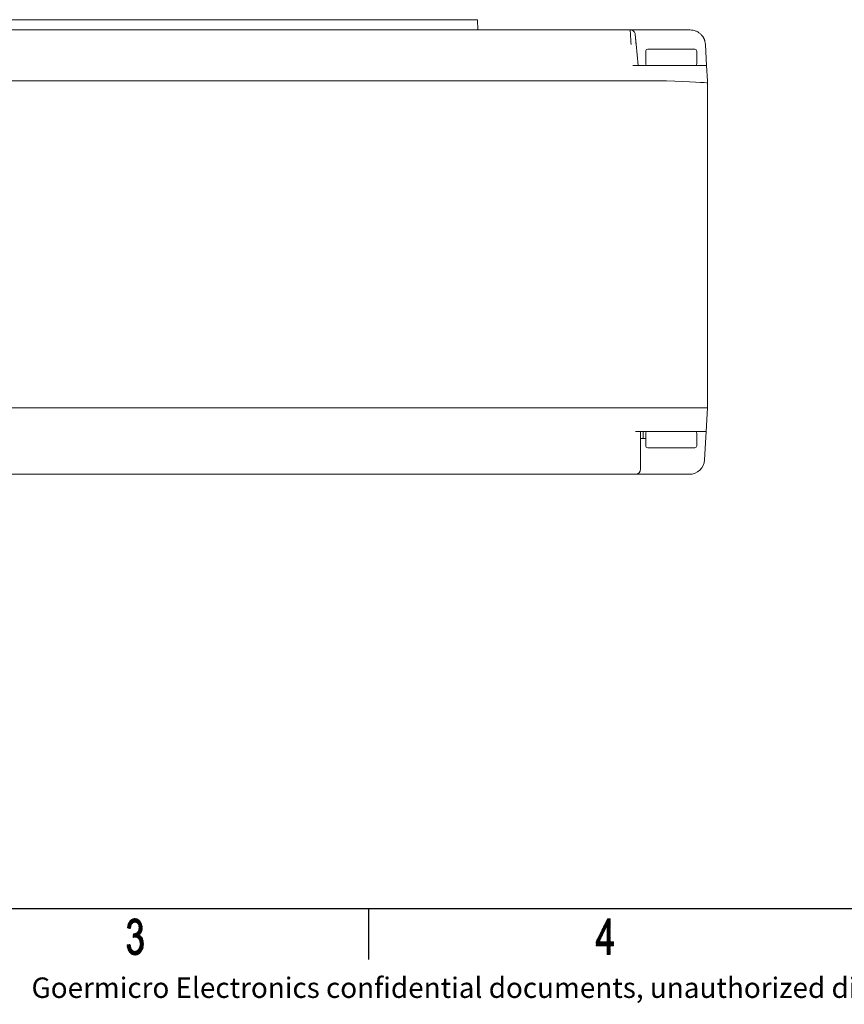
# Model space of a CAD drawing. Header units: millimetres. Extents: x 0 to 420, y 0 to 297.
# Tile 5 of 44: x 130 to 211, y 1 to 97. Entities that reach past the tile are written whole.
import ezdxf

# ---------------------------------------------------------------- set-up
doc = ezdxf.new("R2010")
doc.units = ezdxf.units.MM
doc.layers.add('1', color=7, linetype='Continuous', true_color=0xffffff)

msp = doc.modelspace()

# ---------------------------------------------------------------- linework, layer by layer
at = {"layer": '1', "color": 250, "linetype": 'Continuous', "lineweight": 18}
for p, q in [((103.148, 97), (166.148, 97)), ((166.148, 97), (174.648, 97)), ((174.701, 96), (174.648, 97)), ((86.698, 96), (189.598, 96)), ((189.598, 96), (193.613, 96)), ((193.613, 96), (195.463, 96)), ((195.463, 96), (195.463, 95.996)), ((190.179, 94.596), (190.171, 94.6)), ((190.363, 92.5), (190.179, 94.596)), ((196.961, 94.578), (197.069, 92.5)), ((191.113, 93.9), (191.113, 92.7)), ((191.313, 94.1), (195.913, 94.1)), ((196.113, 93.9), (196.113, 92.7)), ((193.075, 92.5), (189.863, 92.5)), ((193.075, 92.5), (197.069, 92.5)), ((197.148, 91), (197.069, 92.5)), ((193.148, 91), (83.148, 91)), ((193.154, 91), (193.148, 91)), ((197.148, 59), (197.148, 91)), ((193.152, 59), (83.148, 59)), ((197.148, 59), (197.028, 56.7)), ((197.148, 59), (197.148, 59)), ((190.113, 56.7), (193.033, 56.7)), ((190.613, 53.948), (190.613, 56.7)), ((190.863, 56), (190.613, 56)), ((190.863, 56), (190.863, 56.7)), ((191.113, 56), (190.863, 56)), ((191.113, 56.5), (191.113, 55.3)), ((193.033, 56.7), (197.028, 56.7)), ((196.113, 56.5), (196.113, 55.3)), ((197.028, 56.7), (196.882, 53.921)), ((195.913, 55.1), (191.313, 55.1)), ((190.613, 53), (190.613, 53.948)), ((86.184, 52.5), (190.113, 52.5)), ((193.613, 52.5), (190.113, 52.5)), ((195.384, 52.5), (193.613, 52.5))]:
    msp.add_line(p, q, dxfattribs=at)
at = {"layer": '1', "color": 250, "linetype": 'Continuous', "lineweight": 13}
for p, q in [((86.698, 96), (189.598, 96)), ((190.096, 95.543), (190.179, 94.596)), ((193.613, 96), (195.463, 96)), ((190.363, 92.5), (190.179, 94.596)), ((197.069, 92.5), (196.961, 94.579)), ((197.069, 92.5), (197.148, 91)), ((197.148, 59), (197.028, 56.7)), ((190.613, 53.947), (190.613, 56.7)), ((196.882, 53.921), (197.028, 56.7)), ((86.184, 52.5), (190.113, 52.5)), ((193.613, 52.5), (195.384, 52.5))]:
    msp.add_line(p, q, dxfattribs=at)
at = {"layer": '1', "color": 18, "linetype": 'Continuous', "lineweight": 25}
for p, q in [((10, 10), (410, 10)), ((164, 10), (164, 5))]:
    msp.add_line(p, q, dxfattribs=at)
at = {"layer": '1', "color": 18, "linetype": 'Continuous', "lineweight": 13}
for p, q in [((140.888, 8.959), (140.398, 8.109)), ((140.418, 8.195), (140.847, 8.938)), ((140.422, 8.101), (140.922, 8.967)), ((140.791, 8.893), (140.438, 8.281)), ((140.956, 8.974), (140.448, 8.094)), ((140.458, 8.367), (140.736, 8.847)), ((140.473, 8.088), (140.99, 8.982)), ((140.68, 8.802), (140.478, 8.452)), ((141.023, 8.99), (140.499, 8.081)), ((140.524, 8.075), (141.057, 8.997)), ((141.091, 9.005), (140.55, 8.068)), ((140.576, 8.062), (141.124, 9.012)), ((140.783, 8.37), (140.599, 8.689)), ((141.685, 8.689), (140.599, 8.689)), ((140.613, 8.715), (141.67, 8.715)), ((140.614, 8.715), (140.797, 8.398)), ((140.81, 8.426), (140.628, 8.741)), ((141.655, 8.74), (140.628, 8.74)), ((140.642, 8.765), (141.632, 8.765)), ((140.643, 8.767), (140.824, 8.453)), ((140.837, 8.481), (140.661, 8.786)), ((141.606, 8.791), (140.666, 8.791)), ((140.681, 8.802), (140.852, 8.506)), ((140.697, 8.816), (141.58, 8.816)), ((140.871, 8.524), (140.701, 8.819)), ((140.721, 8.835), (140.89, 8.541)), ((141.553, 8.842), (140.729, 8.842)), ((140.91, 8.558), (140.74, 8.851)), ((140.76, 8.868), (140.929, 8.576)), ((140.76, 8.867), (141.527, 8.867)), ((140.948, 8.593), (140.78, 8.884)), ((141.499, 8.892), (140.791, 8.892)), ((140.8, 8.9), (140.968, 8.61)), ((140.989, 8.624), (140.82, 8.916)), ((140.822, 8.918), (141.451, 8.918)), ((140.84, 8.933), (141.015, 8.63)), ((141.403, 8.943), (140.853, 8.943)), ((141.041, 8.636), (140.86, 8.949)), ((141.153, 9.011), (140.872, 8.525)), ((140.884, 8.958), (141.066, 8.643)), ((141.092, 8.649), (140.91, 8.964)), ((140.929, 8.969), (141.355, 8.969)), ((140.933, 8.58), (141.18, 9.007)), ((140.936, 8.97), (141.118, 8.655)), ((141.144, 8.66), (140.962, 8.976)), ((141.207, 9.003), (140.988, 8.624)), ((140.988, 8.982), (141.178, 8.652)), ((141.212, 8.644), (141.014, 8.987)), ((141.022, 8.632), (141.234, 8.998)), ((141.04, 8.993), (141.246, 8.635)), ((141.26, 8.994), (141.043, 8.994)), ((141.26, 8.994), (141.056, 8.64)), ((141.281, 8.627), (141.066, 8.999)), ((141.09, 8.649), (141.287, 8.99)), ((141.092, 9.005), (141.325, 8.601)), ((141.387, 8.545), (141.118, 9.011)), ((141.314, 8.985), (141.125, 8.657)), ((141.146, 9.012), (141.817, 7.85)), ((141.154, 8.658), (141.339, 8.977)), ((141.828, 7.882), (141.179, 9.007)), ((141.361, 8.965), (141.18, 8.652)), ((141.206, 8.645), (141.384, 8.953)), ((141.211, 9.002), (141.833, 7.924)), ((141.406, 8.941), (141.232, 8.639)), ((141.838, 7.967), (141.243, 8.997)), ((141.257, 8.633), (141.429, 8.93)), ((141.276, 8.992), (141.842, 8.011)), ((141.451, 8.918), (141.283, 8.627)), ((141.307, 8.617), (141.474, 8.906)), ((141.846, 8.054), (141.308, 8.986)), ((141.496, 8.894), (141.326, 8.6)), ((141.344, 8.974), (141.85, 8.098)), ((141.345, 8.582), (141.516, 8.878)), ((141.535, 8.86), (141.365, 8.565)), ((141.384, 8.547), (141.554, 8.841)), ((141.846, 8.156), (141.387, 8.952)), ((141.572, 8.823), (141.403, 8.53)), ((141.422, 8.513), (141.591, 8.805)), ((141.429, 8.93), (141.84, 8.217)), ((141.61, 8.787), (141.438, 8.489)), ((141.451, 8.461), (141.629, 8.768)), ((141.648, 8.75), (141.465, 8.433)), ((141.834, 8.278), (141.471, 8.907)), ((141.478, 8.405), (141.663, 8.726)), ((141.678, 8.701), (141.491, 8.378)), ((141.505, 8.35), (141.692, 8.675)), ((141.519, 8.875), (141.827, 8.341)), ((141.793, 8.45), (141.585, 8.811)), ((187.598, 9), (186.267, 6.695)), ((186.267, 6.644), (187.627, 9)), ((187.63, 8.955), (186.267, 6.593)), ((186.267, 6.542), (187.63, 8.904)), ((187.63, 8.853), (186.267, 6.491)), ((186.312, 6.824), (187.568, 9)), ((187.539, 9), (186.483, 7.171)), ((186.655, 7.519), (187.51, 9)), ((187.48, 9), (186.826, 7.867)), ((186.997, 8.214), (187.451, 9)), ((187.422, 9), (187.169, 8.562)), ((187.225, 8.675), (187.63, 8.675)), ((187.228, 8.681), (187.63, 7.984)), ((187.63, 8.7), (187.237, 8.7)), ((187.63, 8.035), (187.241, 8.709)), ((187.25, 8.726), (187.63, 8.726)), ((187.255, 8.736), (187.63, 8.085)), ((187.63, 8.751), (187.262, 8.751)), ((187.63, 8.136), (187.268, 8.764)), ((187.275, 8.777), (187.63, 8.777)), ((187.282, 8.791), (187.63, 8.187)), ((187.63, 8.802), (187.287, 8.802)), ((187.63, 8.238), (187.295, 8.818)), ((187.3, 8.827), (187.63, 8.827)), ((187.309, 8.846), (187.63, 8.289)), ((187.63, 8.853), (187.312, 8.853)), ((187.63, 8.339), (187.322, 8.873)), ((187.325, 8.878), (187.63, 8.878)), ((187.33, 8.282), (187.63, 8.803)), ((187.63, 8.752), (187.33, 8.231)), ((187.33, 8.18), (187.63, 8.701)), ((187.336, 8.901), (187.63, 8.39)), ((187.63, 8.904), (187.337, 8.904)), ((187.34, 8.909), (187.392, 9)), ((187.63, 8.441), (187.349, 8.928)), ((187.35, 8.929), (187.63, 8.929)), ((187.63, 8.954), (187.362, 8.954)), ((187.363, 8.955), (187.63, 8.492)), ((187.375, 8.98), (187.63, 8.98)), ((187.63, 8.543), (187.376, 8.983)), ((187.396, 9), (187.63, 8.594)), ((187.63, 8.644), (187.425, 9)), ((187.454, 9), (187.63, 8.695)), ((187.63, 8.746), (187.484, 9)), ((187.513, 9), (187.63, 8.797)), ((187.63, 8.848), (187.542, 9)), ((187.572, 9), (187.63, 8.898)), ((187.63, 8.949), (187.601, 9)), ((140.409, 8.104), (140.4, 8.12)), ((140.717, 8.13), (140.403, 8.13)), ((140.405, 8.105), (140.712, 8.105)), ((140.409, 8.156), (140.444, 8.095)), ((140.409, 8.156), (140.723, 8.156)), ((140.728, 8.181), (140.414, 8.181)), ((140.478, 8.087), (140.417, 8.192)), ((140.42, 8.207), (140.733, 8.207)), ((140.738, 8.232), (140.426, 8.232)), ((140.426, 8.228), (140.512, 8.078)), ((140.432, 8.257), (140.743, 8.257)), ((140.547, 8.069), (140.434, 8.264)), ((140.748, 8.283), (140.438, 8.283)), ((140.443, 8.3), (140.581, 8.06)), ((140.444, 8.308), (140.753, 8.308)), ((140.765, 8.334), (140.45, 8.334)), ((140.616, 8.052), (140.451, 8.336)), ((140.456, 8.359), (140.778, 8.359)), ((140.46, 8.373), (140.65, 8.043)), ((140.79, 8.384), (140.462, 8.384)), ((140.468, 8.41), (140.803, 8.41)), ((140.684, 8.034), (140.468, 8.409)), ((140.815, 8.435), (140.474, 8.435)), ((140.477, 8.445), (140.702, 8.054)), ((140.48, 8.461), (140.827, 8.461)), ((140.71, 8.091), (140.485, 8.481)), ((140.84, 8.486), (140.486, 8.486)), ((140.498, 8.509), (140.717, 8.129)), ((140.499, 8.511), (140.857, 8.511)), ((140.708, 8.08), (140.505, 8.08)), ((140.725, 8.167), (140.512, 8.535)), ((140.885, 8.537), (140.513, 8.537)), ((140.527, 8.561), (140.732, 8.205)), ((140.528, 8.562), (140.914, 8.562)), ((140.74, 8.243), (140.541, 8.586)), ((140.942, 8.588), (140.542, 8.588)), ((140.556, 8.613), (140.97, 8.613)), ((140.556, 8.612), (140.747, 8.281)), ((140.757, 8.315), (140.57, 8.638)), ((141.048, 8.638), (140.571, 8.638)), ((140.585, 8.664), (140.77, 8.343)), ((140.585, 8.664), (141.699, 8.664)), ((140.785, 8.374), (140.601, 8.055)), ((140.606, 8.054), (140.702, 8.054)), ((140.627, 8.049), (140.74, 8.245)), ((140.725, 8.168), (140.652, 8.042)), ((140.678, 8.036), (140.71, 8.091)), ((141.131, 7.195), (141.815, 8.38)), ((141.825, 8.347), (141.165, 7.203)), ((141.192, 7.2), (141.831, 8.306)), ((141.836, 8.263), (141.218, 7.193)), ((141.714, 8.638), (141.235, 8.638)), ((141.244, 7.187), (141.84, 8.219)), ((141.844, 8.176), (141.269, 7.18)), ((141.295, 7.174), (141.848, 8.132)), ((141.312, 8.613), (141.728, 8.613)), ((141.849, 8.082), (141.32, 7.167)), ((141.743, 8.588), (141.34, 8.588)), ((141.346, 7.161), (141.843, 8.021)), ((141.368, 8.562), (141.757, 8.562)), ((141.837, 7.96), (141.369, 7.15)), ((141.767, 8.537), (141.396, 8.537)), ((141.421, 7.724), (141.578, 7.452)), ((141.776, 7.724), (141.421, 7.724)), ((141.424, 8.511), (141.775, 8.511)), ((141.597, 7.469), (141.436, 7.748)), ((141.437, 7.749), (141.785, 7.749)), ((141.782, 8.486), (141.439, 8.486)), ((141.451, 7.772), (141.617, 7.486)), ((141.452, 8.461), (141.79, 8.461)), ((141.793, 7.775), (141.453, 7.775)), ((141.798, 8.435), (141.464, 8.435)), ((141.636, 7.503), (141.467, 7.797)), ((141.469, 7.8), (141.801, 7.8)), ((141.476, 8.41), (141.806, 8.41)), ((141.482, 7.821), (141.655, 7.521)), ((141.809, 7.826), (141.485, 7.826)), ((141.814, 8.384), (141.488, 8.384)), ((141.672, 7.543), (141.497, 7.845)), ((141.5, 8.359), (141.822, 8.359)), ((141.501, 7.851), (141.818, 7.851)), ((141.507, 7.879), (141.687, 7.567)), ((141.826, 7.876), (141.507, 7.876)), ((141.51, 7.902), (141.831, 7.902)), ((141.805, 8.413), (141.511, 7.903)), ((141.829, 8.334), (141.512, 8.334)), ((141.702, 7.592), (141.513, 7.92)), ((141.834, 7.927), (141.514, 7.927)), ((141.707, 8.65), (141.515, 8.318)), ((141.807, 7.817), (141.515, 8.323)), ((141.517, 8.308), (141.831, 8.308)), ((141.518, 7.953), (141.836, 7.953)), ((141.519, 7.96), (141.718, 7.616)), ((141.834, 8.283), (141.52, 8.283)), ((141.521, 8.276), (141.722, 8.624)), ((141.521, 7.971), (141.795, 8.446)), ((141.839, 7.978), (141.522, 7.978)), ((141.523, 8.258), (141.796, 7.785)), ((141.523, 8.257), (141.836, 8.257)), ((141.525, 8.003), (141.841, 8.003)), ((141.733, 7.64), (141.525, 8.001)), ((141.736, 8.599), (141.526, 8.235)), ((141.839, 8.232), (141.527, 8.232)), ((141.844, 8.029), (141.529, 8.029)), ((141.53, 8.207), (141.841, 8.207)), ((141.785, 8.479), (141.531, 8.04)), ((141.531, 8.041), (141.748, 7.664)), ((141.532, 8.193), (141.751, 8.573)), ((141.786, 7.752), (141.532, 8.192)), ((141.844, 8.181), (141.533, 8.181)), ((141.533, 8.054), (141.846, 8.054)), ((141.536, 8.156), (141.846, 8.156)), ((141.764, 8.545), (141.537, 8.152)), ((141.764, 7.689), (141.537, 8.081)), ((141.849, 8.08), (141.537, 8.08)), ((141.849, 8.13), (141.54, 8.13)), ((141.54, 8.127), (141.775, 7.72)), ((141.54, 8.105), (141.851, 8.105)), ((141.541, 8.108), (141.774, 8.512)), ((141.568, 7.444), (141.831, 7.899)), ((141.798, 7.792), (141.628, 7.496)), ((186.267, 6.441), (187.242, 8.13)), ((187.086, 7.808), (186.267, 6.39)), ((186.912, 7.45), (186.755, 7.722)), ((187.05, 7.735), (186.761, 7.735)), ((186.768, 7.75), (186.925, 7.478)), ((186.774, 7.761), (187.063, 7.761)), ((186.939, 7.506), (186.782, 7.777)), ((187.075, 7.786), (186.786, 7.786)), ((186.795, 7.804), (186.952, 7.533)), ((186.799, 7.811), (187.087, 7.811)), ((186.965, 7.561), (186.809, 7.832)), ((187.1, 7.837), (186.811, 7.837)), ((186.822, 7.859), (186.979, 7.588)), ((186.824, 7.862), (187.112, 7.862)), ((187.124, 7.888), (186.836, 7.888)), ((186.992, 7.616), (186.836, 7.887)), ((186.849, 7.914), (187.006, 7.643)), ((186.849, 7.913), (187.137, 7.913)), ((187.149, 7.938), (186.861, 7.938)), ((187.019, 7.671), (186.863, 7.941)), ((186.874, 7.964), (187.161, 7.964)), ((186.876, 7.969), (187.032, 7.699)), ((187.174, 7.989), (186.886, 7.989)), ((187.046, 7.726), (186.89, 7.996)), ((186.899, 8.015), (187.186, 8.015)), ((186.903, 8.024), (187.059, 7.754)), ((187.198, 8.04), (186.912, 8.04)), ((187.073, 7.781), (186.917, 8.051)), ((186.924, 8.065), (187.211, 8.065)), ((186.93, 8.078), (187.086, 7.809)), ((187.223, 8.091), (186.937, 8.091)), ((187.099, 7.837), (186.944, 8.106)), ((186.949, 8.116), (187.235, 8.116)), ((186.957, 8.133), (187.113, 7.864)), ((187.248, 8.142), (186.962, 8.142)), ((187.126, 7.892), (186.971, 8.161)), ((186.974, 8.167), (187.26, 8.167)), ((186.984, 8.188), (187.14, 7.919)), ((187.272, 8.192), (186.987, 8.192)), ((187.153, 7.947), (186.998, 8.215)), ((186.999, 8.218), (187.285, 8.218)), ((187.012, 8.243), (187.166, 7.974)), ((187.297, 8.243), (187.012, 8.243)), ((187.024, 8.269), (187.309, 8.269)), ((187.18, 8.002), (187.025, 8.27)), ((187.322, 8.294), (187.037, 8.294)), ((187.039, 8.298), (187.193, 8.03)), ((187.049, 8.319), (187.63, 8.319)), ((187.207, 8.057), (187.052, 8.325)), ((187.63, 8.345), (187.062, 8.345)), ((187.066, 8.352), (187.22, 8.085)), ((187.074, 8.37), (187.63, 8.37)), ((187.234, 8.112), (187.079, 8.38)), ((187.63, 8.396), (187.087, 8.396)), ((187.093, 8.407), (187.247, 8.14)), ((187.099, 8.421), (187.63, 8.421)), ((187.26, 8.168), (187.106, 8.435)), ((187.63, 8.446), (187.112, 8.446)), ((187.12, 8.462), (187.274, 8.195)), ((187.124, 8.472), (187.63, 8.472)), ((187.287, 8.223), (187.133, 8.49)), ((187.63, 8.497), (187.137, 8.497)), ((187.147, 8.517), (187.301, 8.25)), ((187.149, 8.523), (187.63, 8.523)), ((187.314, 8.278), (187.16, 8.544)), ((187.63, 8.548), (187.162, 8.548)), ((187.174, 8.573), (187.63, 8.573)), ((187.174, 8.572), (187.327, 8.305)), ((187.63, 7.831), (187.187, 8.599)), ((187.63, 8.599), (187.187, 8.599)), ((187.2, 8.624), (187.63, 8.624)), ((187.201, 8.627), (187.63, 7.882)), ((187.63, 8.65), (187.212, 8.65)), ((187.63, 7.933), (187.214, 8.654)), ((187.63, 8.65), (187.33, 8.129)), ((187.33, 8.078), (187.63, 8.599)), ((187.63, 8.548), (187.33, 8.027)), ((187.33, 7.977), (187.63, 8.498)), ((187.63, 8.447), (187.33, 7.926)), ((187.33, 7.875), (187.63, 8.396)), ((187.63, 8.345), (187.33, 7.824)), ((187.33, 8.302), (187.63, 7.781)), ((187.33, 7.773), (187.63, 8.294)), ((187.63, 8.294), (187.33, 8.294)), ((187.33, 8.269), (187.63, 8.269)), ((187.63, 7.73), (187.33, 8.251)), ((187.63, 8.244), (187.33, 7.723)), ((187.63, 8.243), (187.33, 8.243)), ((187.33, 8.218), (187.63, 8.218)), ((187.33, 8.2), (187.63, 7.679)), ((187.33, 7.672), (187.63, 8.193)), ((187.63, 8.192), (187.33, 8.192)), ((187.33, 8.167), (187.63, 8.167)), ((187.63, 7.628), (187.33, 8.149)), ((187.63, 8.142), (187.33, 7.621)), ((187.63, 8.142), (187.33, 8.142)), ((187.33, 8.116), (187.63, 8.116)), ((187.33, 8.098), (187.63, 7.577)), ((187.33, 7.57), (187.63, 8.091)), ((187.63, 8.091), (187.33, 8.091)), ((187.33, 8.065), (187.63, 8.065)), ((187.63, 7.527), (187.33, 8.048)), ((187.63, 8.04), (187.33, 7.519)), ((187.63, 8.04), (187.33, 8.04)), ((187.33, 8.015), (187.63, 8.015)), ((187.33, 7.997), (187.63, 7.476)), ((187.33, 7.469), (187.63, 7.99)), ((187.63, 7.989), (187.33, 7.989)), ((187.33, 7.964), (187.63, 7.964)), ((187.63, 7.425), (187.33, 7.946)), ((187.63, 7.939), (187.33, 7.418)), ((187.63, 7.938), (187.33, 7.938)), ((187.33, 7.913), (187.63, 7.913)), ((187.33, 7.895), (187.63, 7.374)), ((187.33, 7.367), (187.63, 7.888)), ((187.63, 7.888), (187.33, 7.888)), ((187.33, 7.862), (187.63, 7.862)), ((187.63, 7.323), (187.33, 7.844)), ((187.63, 7.837), (187.33, 7.316)), ((187.63, 7.837), (187.33, 7.837)), ((187.33, 7.811), (187.63, 7.811)), ((187.33, 7.794), (187.63, 7.273)), ((187.33, 7.265), (187.63, 7.786)), ((187.63, 7.786), (187.33, 7.786)), ((187.33, 7.761), (187.63, 7.761)), ((187.63, 7.222), (187.33, 7.743)), ((187.63, 7.736), (187.33, 7.215)), ((187.63, 7.735), (187.33, 7.735)), ((140.997, 7.165), (140.961, 7.165)), ((141.195, 7.559), (140.963, 7.157)), ((140.963, 7.191), (141.11, 7.191)), ((140.964, 7.195), (140.983, 7.162)), ((140.965, 7.212), (141.162, 7.553)), ((141.76, 7.216), (140.965, 7.216)), ((140.968, 7.241), (141.74, 7.241)), ((141.008, 7.168), (140.968, 7.239)), ((141.721, 7.267), (140.97, 7.267)), ((141.129, 7.546), (140.971, 7.272)), ((140.971, 7.283), (141.034, 7.174)), ((140.972, 7.292), (141.694, 7.292)), ((141.65, 7.318), (140.974, 7.318)), ((141.06, 7.179), (140.975, 7.327)), ((140.976, 7.332), (141.096, 7.54)), ((140.977, 7.343), (141.606, 7.343)), ((140.979, 7.371), (141.086, 7.185)), ((141.561, 7.368), (140.979, 7.368)), ((141.062, 7.533), (140.981, 7.392)), ((140.981, 7.394), (141.517, 7.394)), ((141.54, 7.419), (140.983, 7.419)), ((141.112, 7.191), (140.983, 7.415)), ((140.986, 7.453), (141.031, 7.53)), ((140.986, 7.445), (141.569, 7.445)), ((140.987, 7.459), (141.138, 7.197)), ((141.598, 7.47), (140.988, 7.47)), ((140.99, 7.495), (141.627, 7.495)), ((141.164, 7.203), (140.991, 7.503)), ((141.004, 7.533), (140.992, 7.513)), ((141.656, 7.521), (140.992, 7.521)), ((140.996, 7.165), (141.229, 7.568)), ((141.003, 7.533), (141.196, 7.199)), ((141.276, 7.599), (141.03, 7.173)), ((141.23, 7.19), (141.034, 7.53)), ((141.062, 7.533), (141.265, 7.181)), ((141.064, 7.18), (141.324, 7.63)), ((141.299, 7.173), (141.088, 7.538)), ((141.371, 7.661), (141.098, 7.188)), ((141.114, 7.543), (141.333, 7.164)), ((141.128, 7.546), (141.674, 7.546)), ((141.372, 7.148), (141.141, 7.549)), ((141.167, 7.554), (141.436, 7.087)), ((141.501, 7.026), (141.193, 7.559)), ((141.22, 7.564), (141.95, 6.299)), ((141.228, 7.191), (141.779, 7.191)), ((141.69, 7.572), (141.234, 7.572)), ((141.954, 6.343), (141.242, 7.576)), ((141.263, 7.59), (141.958, 6.387)), ((141.273, 7.597), (141.706, 7.597)), ((141.962, 6.431), (141.284, 7.604)), ((141.306, 7.618), (141.966, 6.475)), ((141.722, 7.622), (141.312, 7.622)), ((141.97, 6.519), (141.327, 7.632)), ((141.799, 7.165), (141.328, 7.165)), ((141.348, 7.646), (141.967, 6.574)), ((141.35, 7.648), (141.738, 7.648)), ((141.519, 7.401), (141.369, 7.66)), ((141.381, 7.14), (141.818, 7.14)), ((141.754, 7.673), (141.388, 7.673)), ((141.388, 7.132), (141.534, 7.384)), ((141.39, 7.676), (141.539, 7.418)), ((141.558, 7.435), (141.405, 7.7)), ((141.405, 7.699), (141.768, 7.699)), ((141.556, 7.371), (141.407, 7.115)), ((141.838, 7.114), (141.407, 7.114)), ((141.426, 7.097), (141.578, 7.359)), ((141.434, 7.089), (141.854, 7.089)), ((141.6, 7.346), (141.445, 7.079)), ((141.863, 7.064), (141.461, 7.064)), ((141.464, 7.061), (141.622, 7.334)), ((141.644, 7.321), (141.483, 7.043)), ((141.488, 7.038), (141.872, 7.038)), ((141.502, 7.025), (141.666, 7.308)), ((141.881, 7.013), (141.515, 7.013)), ((141.688, 7.296), (141.52, 7.005)), ((141.962, 6.635), (141.527, 7.388)), ((141.528, 6.987), (141.89, 6.987)), ((141.53, 6.056), (141.947, 6.78)), ((141.533, 6.977), (141.709, 7.282)), ((141.899, 6.962), (141.54, 6.962)), ((141.726, 7.26), (141.546, 6.948)), ((141.946, 6.255), (141.548, 6.945)), ((141.552, 6.937), (141.908, 6.937)), ((141.559, 6.92), (141.743, 7.238)), ((141.917, 6.911), (141.564, 6.911)), ((141.57, 7.363), (141.956, 6.696)), ((141.759, 7.216), (141.572, 6.892)), ((141.575, 6.886), (141.926, 6.886)), ((141.585, 6.864), (141.776, 7.195)), ((141.935, 6.86), (141.587, 6.86)), ((141.793, 7.173), (141.599, 6.836)), ((141.599, 6.835), (141.942, 6.835)), ((141.945, 6.81), (141.611, 6.81)), ((141.612, 6.808), (141.81, 7.151)), ((141.95, 6.757), (141.614, 7.338)), ((141.943, 6.823), (141.618, 6.26)), ((141.62, 6.784), (141.947, 6.784)), ((141.826, 7.129), (141.621, 6.773)), ((141.622, 6.766), (141.938, 6.219)), ((141.95, 6.759), (141.623, 6.759)), ((141.626, 6.731), (141.843, 7.107)), ((141.627, 6.326), (141.935, 6.861)), ((141.857, 7.08), (141.631, 6.69)), ((141.924, 6.892), (141.635, 6.391)), ((141.637, 6.648), (141.868, 7.049)), ((141.879, 7.018), (141.642, 6.606)), ((141.643, 6.456), (141.913, 6.923)), ((141.647, 6.564), (141.891, 6.986)), ((141.902, 6.955), (141.652, 6.522)), ((141.658, 7.313), (141.944, 6.818)), ((141.914, 6.92), (141.702, 7.288)), ((141.812, 7.148), (141.867, 7.053)), ((186.267, 6.339), (186.929, 7.487)), ((186.282, 6.763), (186.527, 6.338)), ((186.581, 6.77), (186.285, 6.77)), ((186.557, 6.338), (186.295, 6.79)), ((186.773, 7.165), (186.296, 6.338)), ((186.298, 6.795), (186.593, 6.795)), ((186.309, 6.818), (186.586, 6.338)), ((186.606, 6.821), (186.311, 6.821)), ((186.615, 6.338), (186.322, 6.845)), ((186.323, 6.846), (186.618, 6.846)), ((186.325, 6.338), (186.617, 6.844)), ((186.336, 6.873), (186.645, 6.338)), ((186.63, 6.872), (186.336, 6.872)), ((186.348, 6.897), (186.643, 6.897)), ((186.674, 6.338), (186.35, 6.9)), ((186.655, 6.922), (186.361, 6.922)), ((186.363, 6.927), (186.703, 6.338)), ((186.373, 6.948), (186.667, 6.948)), ((186.733, 6.338), (186.377, 6.955)), ((186.68, 6.973), (186.386, 6.973)), ((186.39, 6.982), (186.762, 6.338)), ((186.398, 6.999), (186.692, 6.999)), ((186.563, 6.733), (186.404, 7.01)), ((186.704, 7.024), (186.411, 7.024)), ((186.417, 7.037), (186.577, 6.761)), ((186.423, 7.049), (186.717, 7.049)), ((186.59, 6.788), (186.431, 7.064)), ((186.729, 7.075), (186.436, 7.075)), ((186.444, 7.092), (186.603, 6.816)), ((186.448, 7.1), (186.742, 7.1)), ((186.617, 6.843), (186.458, 7.119)), ((186.754, 7.126), (186.461, 7.126)), ((186.471, 7.147), (186.63, 6.871)), ((186.473, 7.151), (186.766, 7.151)), ((186.644, 6.899), (186.485, 7.174)), ((186.779, 7.176), (186.486, 7.176)), ((186.498, 7.202), (186.791, 7.202)), ((186.498, 7.201), (186.657, 6.926)), ((186.803, 7.227), (186.511, 7.227)), ((186.67, 6.954), (186.512, 7.229)), ((186.523, 7.253), (186.816, 7.253)), ((186.525, 7.256), (186.684, 6.981)), ((186.828, 7.278), (186.536, 7.278)), ((186.697, 7.009), (186.539, 7.284)), ((186.548, 7.303), (186.84, 7.303)), ((186.552, 7.311), (186.711, 7.037)), ((186.853, 7.329), (186.561, 7.329)), ((186.724, 7.064), (186.566, 7.338)), ((186.573, 7.354), (186.865, 7.354)), ((186.579, 7.366), (186.737, 7.092)), ((186.877, 7.38), (186.586, 7.38)), ((186.751, 7.119), (186.593, 7.393)), ((186.598, 7.405), (186.89, 7.405)), ((186.606, 7.421), (186.764, 7.147)), ((186.902, 7.43), (186.611, 7.43)), ((186.778, 7.175), (186.62, 7.448)), ((186.624, 7.456), (186.914, 7.456)), ((186.633, 7.475), (186.791, 7.202)), ((186.927, 7.481), (186.636, 7.481)), ((186.804, 7.23), (186.647, 7.503)), ((186.649, 7.507), (186.939, 7.507)), ((186.66, 7.53), (186.818, 7.257)), ((186.951, 7.532), (186.661, 7.532)), ((186.831, 7.285), (186.674, 7.558)), ((186.674, 7.557), (186.964, 7.557)), ((186.976, 7.583), (186.686, 7.583)), ((186.687, 7.585), (186.845, 7.312)), ((186.699, 7.608), (186.988, 7.608)), ((186.858, 7.34), (186.701, 7.613)), ((187.001, 7.634), (186.711, 7.634)), ((186.714, 7.64), (186.871, 7.368)), ((186.724, 7.659), (187.013, 7.659)), ((186.885, 7.395), (186.728, 7.667)), ((187.026, 7.684), (186.736, 7.684)), ((186.741, 7.695), (186.898, 7.423)), ((186.749, 7.71), (187.038, 7.71)), ((187.63, 7.227), (187.117, 6.338)), ((187.146, 6.338), (187.63, 7.177)), ((187.63, 7.126), (187.176, 6.338)), ((187.205, 6.338), (187.63, 7.075)), ((187.63, 7.024), (187.234, 6.338)), ((187.264, 6.338), (187.63, 6.973)), ((187.63, 6.923), (187.293, 6.338)), ((187.322, 6.338), (187.63, 6.872)), ((187.33, 7.71), (187.63, 7.71)), ((187.33, 7.692), (187.63, 7.171)), ((187.33, 7.164), (187.63, 7.685)), ((187.63, 7.684), (187.33, 7.684)), ((187.33, 7.659), (187.63, 7.659)), ((187.63, 7.12), (187.33, 7.641)), ((187.63, 7.634), (187.33, 7.113)), ((187.63, 7.634), (187.33, 7.634)), ((187.33, 7.608), (187.63, 7.608)), ((187.33, 7.59), (187.63, 7.069)), ((187.33, 7.062), (187.63, 7.583)), ((187.63, 7.583), (187.33, 7.583)), ((187.33, 7.557), (187.63, 7.557)), ((187.63, 7.018), (187.33, 7.54)), ((187.63, 7.532), (187.33, 7.011)), ((187.63, 7.532), (187.33, 7.532)), ((187.33, 7.507), (187.63, 7.507)), ((187.33, 7.489), (187.63, 6.968)), ((187.33, 6.961), (187.63, 7.482)), ((187.63, 7.481), (187.33, 7.481)), ((187.33, 7.456), (187.63, 7.456)), ((187.63, 6.917), (187.33, 7.438)), ((187.63, 7.431), (187.33, 6.91)), ((187.63, 7.43), (187.33, 7.43)), ((187.33, 7.405), (187.63, 7.405)), ((187.33, 7.387), (187.63, 6.866)), ((187.33, 6.859), (187.63, 7.38)), ((187.63, 7.38), (187.33, 7.38)), ((187.33, 7.354), (187.63, 7.354)), ((187.63, 6.815), (187.33, 7.336)), ((187.63, 7.329), (187.33, 6.808)), ((187.63, 7.329), (187.33, 7.329)), ((187.33, 7.303), (187.63, 7.303)), ((187.33, 7.285), (187.63, 6.764)), ((187.33, 6.757), (187.63, 7.278)), ((187.63, 7.278), (187.33, 7.278)), ((187.33, 7.253), (187.63, 7.253)), ((187.847, 6.338), (187.33, 7.235)), ((187.63, 7.227), (187.33, 7.227)), ((187.33, 7.202), (187.63, 7.202)), ((187.33, 7.184), (187.818, 6.338)), ((187.63, 7.176), (187.33, 7.176)), ((187.33, 7.151), (187.63, 7.151)), ((187.789, 6.338), (187.33, 7.133)), ((187.63, 7.126), (187.33, 7.126)), ((187.33, 7.1), (187.63, 7.1)), ((187.33, 7.082), (187.759, 6.338)), ((187.63, 7.075), (187.33, 7.075)), ((187.33, 7.049), (187.63, 7.049)), ((187.73, 6.338), (187.33, 7.031)), ((187.63, 7.024), (187.33, 7.024)), ((187.33, 6.999), (187.63, 6.999)), ((187.33, 6.981), (187.701, 6.338)), ((187.63, 6.973), (187.33, 6.973)), ((187.33, 6.948), (187.63, 6.948)), ((187.671, 6.338), (187.33, 6.93)), ((187.63, 6.922), (187.33, 6.922)), ((187.33, 6.897), (187.63, 6.897)), ((187.33, 6.879), (187.642, 6.338)), ((187.63, 6.872), (187.33, 6.872)), ((187.33, 6.846), (187.63, 6.846)), ((187.63, 6.307), (187.33, 6.828)), ((187.63, 6.821), (187.33, 6.3)), ((187.63, 6.821), (187.33, 6.821)), ((187.33, 6.795), (187.63, 6.795)), ((187.33, 6.777), (187.63, 6.256)), ((187.33, 6.249), (187.63, 6.77)), ((187.63, 6.77), (187.33, 6.77)), ((140.685, 6.403), (140.37, 6.403)), ((140.372, 6.389), (140.396, 6.429)), ((140.372, 6.39), (140.888, 5.496)), ((140.374, 6.378), (140.691, 6.378)), ((140.429, 6.436), (140.378, 6.348)), ((140.696, 6.352), (140.378, 6.352)), ((140.93, 5.475), (140.38, 6.427)), ((140.381, 6.327), (140.702, 6.327)), ((140.846, 5.518), (140.382, 6.322)), ((140.384, 6.308), (140.462, 6.442)), ((140.708, 6.302), (140.385, 6.302)), ((140.389, 6.276), (140.713, 6.276)), ((140.495, 6.448), (140.39, 6.267)), ((140.391, 6.429), (140.679, 6.429)), ((140.392, 6.254), (140.805, 5.539)), ((140.719, 6.251), (140.393, 6.251)), ((140.396, 6.227), (140.528, 6.455)), ((140.396, 6.225), (140.725, 6.225)), ((140.73, 6.2), (140.4, 6.2)), ((140.561, 6.461), (140.402, 6.186)), ((140.763, 5.561), (140.402, 6.186)), ((140.404, 6.175), (140.736, 6.175)), ((140.407, 6.432), (140.965, 5.465)), ((140.746, 6.149), (140.408, 6.149)), ((140.409, 6.147), (140.594, 6.467)), ((140.416, 6.124), (140.759, 6.124)), ((140.626, 6.473), (140.419, 6.115)), ((140.771, 6.098), (140.425, 6.098)), ((140.428, 6.09), (140.694, 5.629)), ((140.43, 6.083), (140.659, 6.48)), ((140.997, 5.46), (140.433, 6.437)), ((140.434, 6.073), (140.784, 6.073)), ((140.674, 6.454), (140.441, 6.051)), ((140.797, 6.048), (140.442, 6.048)), ((140.451, 6.022), (140.809, 6.022)), ((140.452, 6.019), (140.682, 6.417)), ((140.46, 6.442), (141.029, 5.455)), ((140.822, 5.997), (140.46, 5.997)), ((140.69, 6.38), (140.463, 5.987)), ((140.468, 5.971), (140.834, 5.971)), ((140.626, 5.696), (140.47, 5.966)), ((140.474, 5.955), (140.698, 6.344)), ((140.852, 5.946), (140.477, 5.946)), ((140.706, 6.307), (140.485, 5.923)), ((141.061, 5.451), (140.486, 6.447)), ((140.486, 5.921), (140.882, 5.921)), ((140.499, 5.896), (140.715, 6.27)), ((140.911, 5.895), (140.499, 5.895)), ((140.513, 6.452), (141.093, 5.446)), ((140.723, 6.234), (140.514, 5.871)), ((140.514, 5.87), (140.94, 5.87)), ((140.674, 6.454), (140.524, 6.454)), ((140.529, 5.846), (140.731, 6.197)), ((140.97, 5.844), (140.53, 5.844)), ((141.125, 5.441), (140.539, 6.457)), ((140.74, 6.162), (140.544, 5.822)), ((140.545, 5.819), (141.043, 5.819)), ((140.559, 5.797), (140.754, 6.135)), ((141.759, 5.794), (140.56, 5.794)), ((140.565, 6.462), (140.749, 6.144)), ((140.767, 6.107), (140.573, 5.772)), ((140.588, 5.747), (140.781, 6.08)), ((140.72, 6.244), (140.592, 6.467)), ((140.794, 6.053), (140.603, 5.722)), ((140.618, 6.472), (140.702, 6.327)), ((140.621, 5.701), (140.808, 6.025)), ((140.821, 5.998), (140.639, 5.683)), ((140.684, 6.409), (140.645, 6.477)), ((140.658, 6.479), (140.668, 6.479)), ((140.658, 5.664), (140.835, 5.971)), ((140.851, 5.947), (140.677, 5.646)), ((140.695, 5.628), (140.87, 5.93)), ((140.89, 5.913), (140.714, 5.609)), ((140.733, 5.591), (140.909, 5.896)), ((140.929, 5.88), (140.752, 5.572)), ((140.772, 5.556), (140.949, 5.863)), ((140.968, 5.846), (140.794, 5.544)), ((140.817, 5.533), (140.989, 5.832)), ((141.015, 5.826), (140.84, 5.521)), ((140.862, 5.51), (141.041, 5.819)), ((140.874, 5.927), (141.156, 5.439)), ((141.067, 5.813), (140.885, 5.498)), ((140.907, 5.487), (141.092, 5.807)), ((141.118, 5.801), (140.93, 5.475)), ((141.183, 5.444), (140.933, 5.876)), ((140.955, 5.467), (141.144, 5.795)), ((141.177, 5.802), (140.982, 5.463)), ((140.987, 5.832), (141.209, 5.448)), ((141.009, 5.459), (141.212, 5.811)), ((141.236, 5.452), (141.022, 5.824)), ((141.247, 5.82), (141.036, 5.454)), ((141.056, 5.816), (141.263, 5.456)), ((141.063, 5.45), (141.282, 5.83)), ((141.316, 5.839), (141.09, 5.446)), ((141.29, 5.461), (141.09, 5.808)), ((141.117, 5.442), (141.358, 5.861)), ((141.124, 5.799), (141.317, 5.465)), ((141.425, 5.926), (141.144, 5.438)), ((141.344, 5.469), (141.155, 5.796)), ((141.175, 5.443), (141.492, 5.991)), ((141.181, 5.803), (141.371, 5.473)), ((141.393, 5.485), (141.206, 5.809)), ((141.952, 6.736), (141.208, 5.448)), ((141.231, 5.816), (141.416, 5.497)), ((141.24, 5.453), (141.956, 6.693)), ((141.242, 5.819), (141.773, 5.819)), ((141.438, 5.509), (141.257, 5.823)), ((141.96, 6.649), (141.272, 5.458)), ((141.282, 5.83), (141.46, 5.521)), ((141.304, 5.463), (141.964, 6.606)), ((141.483, 5.533), (141.308, 5.837)), ((141.333, 5.844), (141.505, 5.545)), ((141.788, 5.844), (141.336, 5.844)), ((141.969, 6.562), (141.337, 5.468)), ((141.527, 5.557), (141.354, 5.857)), ((141.367, 5.87), (141.802, 5.87)), ((141.369, 5.473), (141.969, 6.513)), ((141.373, 5.876), (141.55, 5.57)), ((141.571, 5.583), (141.392, 5.894)), ((141.817, 5.895), (141.393, 5.895)), ((141.964, 6.453), (141.411, 5.495)), ((141.411, 5.912), (141.59, 5.602)), ((141.419, 5.921), (141.831, 5.921)), ((141.608, 5.621), (141.43, 5.93)), ((141.846, 5.946), (141.446, 5.946)), ((141.448, 5.949), (141.626, 5.64)), ((141.453, 5.518), (141.959, 6.393)), ((141.645, 5.659), (141.467, 5.967)), ((141.472, 5.971), (141.86, 5.971)), ((141.486, 5.985), (141.663, 5.678)), ((141.953, 6.333), (141.496, 5.541)), ((141.871, 5.997), (141.498, 5.997)), ((141.681, 5.697), (141.505, 6.003)), ((141.514, 6.022), (141.879, 6.022)), ((141.518, 6.031), (141.7, 5.716)), ((141.886, 6.048), (141.526, 6.048)), ((141.718, 5.735), (141.531, 6.059)), ((141.538, 5.563), (141.948, 6.273)), ((141.538, 6.073), (141.894, 6.073)), ((141.544, 6.087), (141.736, 5.754)), ((141.902, 6.098), (141.549, 6.098)), ((141.751, 5.78), (141.557, 6.115)), ((141.561, 6.124), (141.909, 6.124)), ((141.571, 6.143), (141.766, 5.805)), ((141.917, 6.149), (141.573, 6.149)), ((141.78, 5.831), (141.584, 6.171)), ((141.585, 6.175), (141.925, 6.175)), ((141.929, 6.189), (141.591, 5.603)), ((141.932, 6.2), (141.597, 6.2)), ((141.597, 6.199), (141.795, 5.857)), ((141.609, 6.225), (141.94, 6.225)), ((141.809, 5.882), (141.61, 6.227)), ((141.946, 6.251), (141.617, 6.251)), ((141.619, 6.264), (141.824, 5.908)), ((141.62, 6.276), (141.948, 6.276)), ((141.951, 6.302), (141.623, 6.302)), ((141.839, 5.933), (141.624, 6.305)), ((141.626, 6.733), (141.952, 6.733)), ((141.627, 6.327), (141.953, 6.327)), ((141.954, 6.708), (141.629, 6.708)), ((141.629, 6.347), (141.853, 5.959)), ((141.928, 6.185), (141.63, 6.701)), ((141.955, 6.352), (141.63, 6.352)), ((141.632, 6.683), (141.957, 6.683)), ((141.633, 6.378), (141.957, 6.378)), ((141.959, 6.657), (141.635, 6.657)), ((141.868, 5.985), (141.635, 6.388)), ((141.96, 6.403), (141.637, 6.403)), ((141.638, 6.636), (141.918, 6.152)), ((141.639, 6.632), (141.962, 6.632)), ((141.64, 6.43), (141.878, 6.018)), ((141.64, 6.429), (141.962, 6.429)), ((141.964, 6.606), (141.642, 6.606)), ((141.964, 6.454), (141.643, 6.454)), ((141.645, 6.581), (141.967, 6.581)), ((141.888, 6.052), (141.645, 6.471)), ((141.908, 6.118), (141.646, 6.571)), ((141.646, 6.479), (141.966, 6.479)), ((141.969, 6.556), (141.648, 6.556)), ((141.969, 6.505), (141.65, 6.505)), ((141.651, 6.53), (141.971, 6.53)), ((141.651, 6.513), (141.898, 6.085)), ((141.664, 5.679), (141.897, 6.083)), ((187.961, 6.719), (186.267, 6.719)), ((186.267, 6.694), (187.961, 6.694)), ((186.267, 6.688), (186.469, 6.338)), ((187.961, 6.668), (186.267, 6.668)), ((186.267, 6.643), (187.961, 6.643)), ((186.439, 6.338), (186.267, 6.637)), ((187.961, 6.618), (186.267, 6.618)), ((186.267, 6.592), (187.961, 6.592)), ((186.267, 6.586), (186.41, 6.338)), ((187.961, 6.567), (186.267, 6.567)), ((186.267, 6.541), (187.961, 6.541)), ((186.381, 6.338), (186.267, 6.535)), ((187.961, 6.516), (186.267, 6.516)), ((186.267, 6.491), (187.961, 6.491)), ((186.267, 6.484), (186.351, 6.338)), ((187.961, 6.465), (186.267, 6.465)), ((186.267, 6.44), (187.961, 6.44)), ((186.322, 6.338), (186.267, 6.434)), ((187.961, 6.414), (186.267, 6.414)), ((186.267, 6.389), (187.961, 6.389)), ((186.267, 6.383), (186.293, 6.338)), ((187.961, 6.364), (186.267, 6.364)), ((186.267, 6.338), (187.961, 6.338)), ((186.498, 6.338), (186.268, 6.735)), ((186.273, 6.745), (186.569, 6.745)), ((186.582, 6.732), (186.354, 6.338)), ((186.383, 6.338), (186.611, 6.732)), ((186.64, 6.732), (186.413, 6.338)), ((186.442, 6.338), (186.67, 6.732)), ((186.699, 6.732), (186.472, 6.338)), ((186.501, 6.338), (186.728, 6.732)), ((186.758, 6.732), (186.53, 6.338)), ((186.56, 6.338), (186.787, 6.732)), ((186.791, 6.338), (186.564, 6.732)), ((186.816, 6.732), (186.589, 6.338)), ((186.593, 6.732), (186.821, 6.338)), ((186.618, 6.338), (186.846, 6.732)), ((186.85, 6.338), (186.622, 6.732)), ((186.875, 6.732), (186.648, 6.338)), ((186.652, 6.732), (186.879, 6.338)), ((186.677, 6.338), (186.904, 6.732)), ((186.909, 6.338), (186.681, 6.732)), ((186.934, 6.732), (186.706, 6.338)), ((186.711, 6.732), (186.938, 6.338)), ((186.736, 6.338), (186.963, 6.732)), ((186.967, 6.338), (186.74, 6.732)), ((186.992, 6.732), (186.765, 6.338)), ((186.769, 6.732), (186.997, 6.338)), ((186.794, 6.338), (187.022, 6.732)), ((187.026, 6.338), (186.799, 6.732)), ((187.051, 6.732), (186.824, 6.338)), ((186.828, 6.732), (187.055, 6.338)), ((186.853, 6.338), (187.08, 6.732)), ((187.085, 6.338), (186.857, 6.732)), ((187.11, 6.732), (186.882, 6.338)), ((186.887, 6.732), (187.114, 6.338)), ((186.912, 6.338), (187.139, 6.732)), ((187.143, 6.338), (186.916, 6.732)), ((187.168, 6.732), (186.941, 6.338)), ((186.945, 6.732), (187.173, 6.338)), ((186.97, 6.338), (187.198, 6.732)), ((187.202, 6.338), (186.975, 6.732)), ((187.227, 6.732), (187, 6.338)), ((187.004, 6.732), (187.231, 6.338)), ((187.029, 6.338), (187.256, 6.732)), ((187.261, 6.338), (187.033, 6.732)), ((187.286, 6.732), (187.058, 6.338)), ((187.063, 6.732), (187.29, 6.338)), ((187.088, 6.338), (187.315, 6.732)), ((187.319, 6.338), (187.092, 6.732)), ((187.121, 6.732), (187.63, 5.85)), ((187.63, 5.901), (187.15, 6.732)), ((187.18, 6.732), (187.63, 5.952)), ((187.63, 6.002), (187.209, 6.732)), ((187.239, 6.732), (187.63, 6.053)), ((187.63, 6.104), (187.268, 6.732)), ((187.297, 6.732), (187.63, 6.155)), ((187.63, 6.206), (187.327, 6.732)), ((187.33, 6.745), (187.63, 6.745)), ((187.638, 6.732), (187.33, 6.198)), ((187.33, 6.148), (187.667, 6.732)), ((187.696, 6.732), (187.33, 6.097)), ((187.33, 6.046), (187.726, 6.732)), ((187.755, 6.732), (187.33, 5.995)), ((187.33, 5.944), (187.784, 6.732)), ((187.814, 6.732), (187.33, 5.894)), ((187.33, 5.843), (187.843, 6.732)), ((187.63, 5.799), (187.33, 6.32)), ((187.63, 6.313), (187.33, 5.792)), ((187.63, 6.313), (187.33, 6.313)), ((187.33, 6.287), (187.63, 6.287)), ((187.33, 6.269), (187.63, 5.748)), ((187.33, 5.741), (187.63, 6.262)), ((187.63, 6.262), (187.33, 6.262)), ((187.33, 6.237), (187.63, 6.237)), ((187.63, 5.697), (187.33, 6.219)), ((187.63, 6.211), (187.33, 5.69)), ((187.63, 6.211), (187.33, 6.211)), ((187.33, 6.186), (187.63, 6.186)), ((187.33, 6.168), (187.63, 5.647)), ((187.33, 5.639), (187.63, 6.161)), ((187.63, 6.16), (187.33, 6.16)), ((187.33, 6.135), (187.63, 6.135)), ((187.63, 5.596), (187.33, 6.117)), ((187.63, 6.11), (187.33, 5.589)), ((187.63, 6.11), (187.33, 6.11)), ((187.33, 6.084), (187.63, 6.084)), ((187.33, 6.066), (187.63, 5.545)), ((187.33, 5.538), (187.63, 6.059)), ((187.63, 6.059), (187.33, 6.059)), ((187.33, 6.033), (187.63, 6.033)), ((187.627, 5.5), (187.33, 6.015)), ((187.63, 6.008), (187.33, 6.008)), ((187.33, 5.983), (187.63, 5.983)), ((187.33, 5.964), (187.598, 5.5)), ((187.63, 5.957), (187.33, 5.957)), ((187.33, 5.932), (187.63, 5.932)), ((187.568, 5.5), (187.33, 5.914)), ((187.63, 5.906), (187.33, 5.906)), ((187.33, 5.881), (187.63, 5.881)), ((187.33, 5.863), (187.539, 5.5)), ((187.63, 5.856), (187.33, 5.856)), ((187.33, 5.83), (187.63, 5.83)), ((187.51, 5.5), (187.33, 5.812)), ((187.63, 5.805), (187.33, 5.805)), ((187.63, 6.008), (187.337, 5.5)), ((187.366, 5.5), (187.63, 5.957)), ((187.63, 5.906), (187.396, 5.5)), ((187.425, 5.5), (187.63, 5.856)), ((187.63, 5.805), (187.454, 5.5)), ((187.872, 6.732), (187.645, 6.338)), ((187.649, 6.732), (187.877, 6.338)), ((187.674, 6.338), (187.902, 6.732)), ((187.906, 6.338), (187.679, 6.732)), ((187.931, 6.732), (187.704, 6.338)), ((187.708, 6.732), (187.935, 6.338)), ((187.733, 6.338), (187.96, 6.732)), ((187.961, 6.344), (187.737, 6.732)), ((187.961, 6.683), (187.762, 6.338)), ((187.767, 6.732), (187.961, 6.395)), ((187.792, 6.338), (187.961, 6.632)), ((187.961, 6.445), (187.796, 6.732)), ((187.961, 6.581), (187.821, 6.338)), ((187.825, 6.732), (187.961, 6.496)), ((187.85, 6.338), (187.961, 6.53)), ((187.961, 6.547), (187.855, 6.732)), ((187.961, 6.48), (187.88, 6.338)), ((187.884, 6.732), (187.961, 6.598)), ((187.909, 6.338), (187.961, 6.429)), ((187.961, 6.649), (187.913, 6.732)), ((187.961, 6.378), (187.938, 6.338)), ((187.943, 6.732), (187.961, 6.699)), ((140.576, 5.768), (141.745, 5.768)), ((141.725, 5.743), (140.591, 5.743)), ((140.606, 5.717), (141.701, 5.717)), ((141.676, 5.692), (140.63, 5.692)), ((140.656, 5.667), (141.652, 5.667)), ((141.627, 5.641), (140.682, 5.641)), ((140.707, 5.616), (141.603, 5.616)), ((141.578, 5.59), (140.733, 5.59)), ((140.759, 5.565), (141.541, 5.565)), ((141.494, 5.54), (140.804, 5.54)), ((140.854, 5.514), (141.447, 5.514)), ((141.399, 5.489), (140.903, 5.489)), ((140.977, 5.463), (141.308, 5.463)), ((187.33, 5.779), (187.63, 5.779)), ((187.33, 5.761), (187.48, 5.5)), ((187.63, 5.754), (187.33, 5.754)), ((187.33, 5.729), (187.63, 5.729)), ((187.451, 5.5), (187.33, 5.71)), ((187.63, 5.703), (187.33, 5.703)), ((187.33, 5.678), (187.63, 5.678)), ((187.33, 5.66), (187.422, 5.5)), ((187.63, 5.652), (187.33, 5.652)), ((187.33, 5.627), (187.63, 5.627)), ((187.392, 5.5), (187.33, 5.609)), ((187.63, 5.602), (187.33, 5.602)), ((187.33, 5.576), (187.63, 5.576)), ((187.33, 5.558), (187.363, 5.5)), ((187.63, 5.551), (187.33, 5.551)), ((187.33, 5.525), (187.63, 5.525)), ((187.334, 5.5), (187.33, 5.507)), ((187.63, 5.5), (187.33, 5.5)), ((187.484, 5.5), (187.63, 5.754)), ((187.63, 5.703), (187.513, 5.5)), ((187.542, 5.5), (187.63, 5.652)), ((187.63, 5.602), (187.572, 5.5)), ((187.601, 5.5), (187.63, 5.551))]:
    msp.add_line(p, q, dxfattribs=at)
at = {"layer": '1', "color": 250, "linetype": 'Continuous', "lineweight": 18}
for centre, radius, start, end in [((189.598, 95.5), 0.5, 15.30762, 90), ((191.313, 93.9), 0.2, 90, 180), ((195.913, 93.9), 0.2, 0, 90), ((191.313, 92.7), 0.2, 180, 270), ((195.913, 92.7), 0.2, 270, 0), ((191.313, 56.5), 0.2, 90, 180), ((195.913, 56.5), 0.2, 0, 90), ((191.313, 55.3), 0.2, 180, 270), ((195.913, 55.3), 0.2, 270, 0), ((195.384, 54), 1.5, 270, 357), ((190.113, 53), 0.5, 270, 0)]:
    msp.add_arc(centre, radius, start, end, dxfattribs=at)
at = {"layer": '1', "color": 250, "linetype": 'Continuous', "lineweight": 13}
msp.add_arc((195.384, 54), 1.5, 270, 357, dxfattribs=at)
at = {"layer": '1', "color": 250, "linetype": 'Continuous', "lineweight": 18}
for centre, major_axis, ratio, start_param, end_param in [((196.461, 94.552), (0.499, 0.026), 0.087037, 0, 0.179138), ((193.148, 90.895), (-4, 0.105), 0.02615, 3.142278, 4.710334)]:
    msp.add_ellipse(centre, major_axis=major_axis, ratio=ratio, start_param=start_param, end_param=end_param, dxfattribs=at)
msp.add_open_spline([(189.681, 94.578), (189.678, 94.626), (189.673, 94.722), (189.665, 94.861), (189.657, 94.997), (189.649, 95.129), (189.642, 95.255), (189.635, 95.374), (189.628, 95.485), (189.622, 95.588), (189.617, 95.681), (189.612, 95.763), (189.608, 95.834), (189.604, 95.893), (189.602, 95.94), (189.6, 95.974), (189.598, 95.995), (189.598, 96), (189.598, 96)], degree=3, dxfattribs=at)
for points, knots in [([(190.171, 94.6), (190.158, 94.743), (190.135, 95.006), (190.105, 95.352), (190.085, 95.579), (190.081, 95.63), (190.08, 95.632)], [0, 0, 0, 0, 0.250008, 0.500012, 0.750005, 1, 1, 1, 1]), ([(196.952, 94.586), (196.947, 94.681), (196.919, 94.866), (196.825, 95.134), (196.682, 95.379), (196.496, 95.593), (196.272, 95.768), (196.019, 95.898), (195.745, 95.978), (195.558, 95.995), (195.463, 95.996)], [0, 0, 0, 0, 0.124967, 0.249927, 0.374898, 0.49989, 0.624906, 0.749941, 0.874979, 1, 1, 1, 1]), ([(196.677, 95.381), (196.693, 95.358), (196.723, 95.314), (196.762, 95.25), (196.795, 95.189), (196.824, 95.132), (196.847, 95.078), (196.867, 95.028), (196.883, 94.984), (196.895, 94.944), (196.905, 94.911), (196.913, 94.884), (196.918, 94.864), (196.921, 94.853), (196.921, 94.85), (196.921, 94.85)], [0, 0, 0, 0, 0.076947, 0.153893, 0.23084, 0.307786, 0.384733, 0.46168, 0.538626, 0.615573, 0.69252, 0.769466, 0.846413, 0.923359, 1, 1, 1, 1]), ([(193.152, 59), (193.675, 59), (194.198, 59), (195.163, 59), (195.606, 59), (196.346, 59), (196.642, 59), (197.043, 59), (197.147, 59), (197.148, 59)], [0, 0, 0, 0, 0.25, 0.25, 0.5, 0.5, 0.75, 0.75, 1, 1, 1, 1])]:
    msp.add_open_spline(points, degree=3, knots=knots, dxfattribs=at)

# ---------------------------------------------------------------- texts
at = {"color": 250, "lineweight": 18, "insert": (131.019, 3.243), "char_height": 2, "attachment_point": 1}
msp.add_mtext_dynamic_manual_height_columns('Goermicro Electronics confidential documents{\\fSimSun|b0|i0|c134|p2;, }unauthorized dissemination is prohibited{\\fSimSun|b0|i0|c134|p2;.}', width=165.7312, gutter_width=1, heights=[0], dxfattribs=at)

doc.saveas('drawing.dxf')
